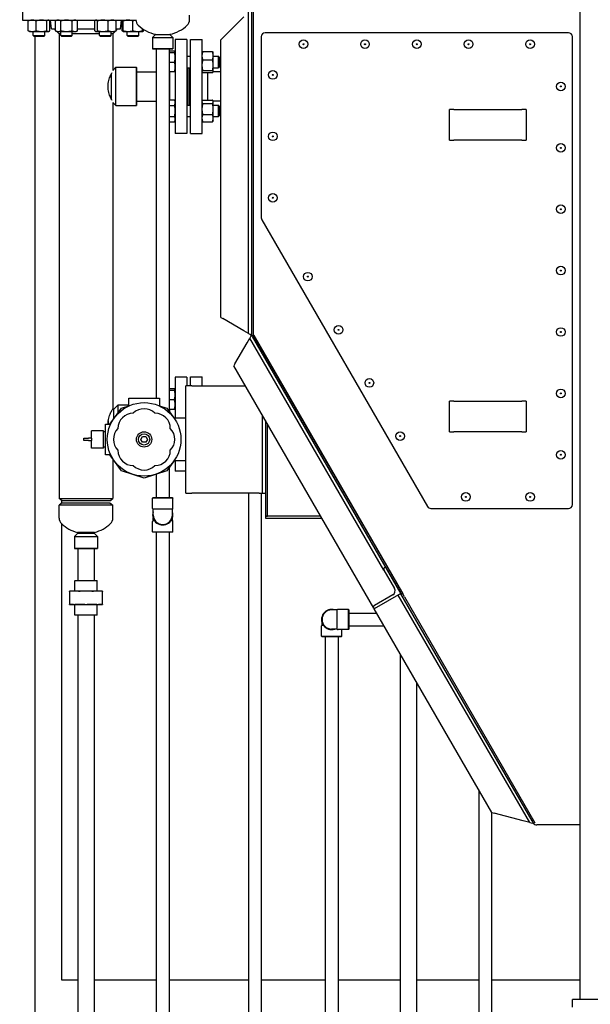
# Model space of a CAD drawing. Header units: inches. Extents: x 24 to 1128, y -69 to 748.
# Tile 106 of 256: x 112 to 149, y 266 to 330. Entities that reach past the tile are written whole.
import ezdxf

# ---------------------------------------------------------------- set-up
doc = ezdxf.new("R2010")
doc.units = ezdxf.units.IN
doc.header["$LTSCALE"] = 32
doc.header["$MEASUREMENT"] = 0
doc.layers.add('Dimension (ANSI)', color=7, linetype='Continuous', lineweight=25)
doc.layers.add('Visible (ANSI)', color=7, linetype='Continuous', lineweight=30)
doc.styles.add('Note Text (ANSI)', font='tahoma.ttf')
doc.dimstyles.new('SB Fraction-16 (ANSI)', dxfattribs={"dimscale": 32, "dimtxt": 0.125, "dimasz": 0.098425, "dimexe": 0.125, "dimexo": 0.0625, "dimgap": 0.031496, "dimtad": 0, "dimtih": 1, "dimtoh": 1, "dimdec": 4, "dimrnd": 1e-08, "dimzin": 0, "dimdsep": 46, "dimlunit": 5, "dimtxsty": 'Note Text (ANSI)', "dimcen": 0.09, "dimdle": 0.393701, "dimclrd": 256, "dimclre": 256, "dimclrt": 256, "dimadec": 0, "dimazin": 3, "dimtfac": 0.96, "dimtofl": 0, "dimtmove": 0, "dimatfit": 3, "dimfxl": 1, "dimfrac": 2, "dimtolj": 1, "dimtzin": 12, "dimlwd": -1, "dimlwe": -1, "dimarcsym": 0})

# ---------------------------------------------------------------- blocks, each defined once
blk = doc.blocks.new('*D15')
at = {"layer": 'Defpoints', "color": 0, "transparency": 16777216}
for p in [(159.29, 460.484), (67.957, 170.772), (125.165, 170.772)]:
    blk.add_point(p, dxfattribs=at)
at = {"layer": 'Dimension (ANSI)', "transparency": 16777216}
for p, q in [((157.29, 460.484), (63.957, 460.484)), ((67.957, 457.334), (67.957, 323.161)), ((67.957, 173.922), (67.957, 316.095)), ((123.165, 170.772), (63.957, 170.772))]:
    blk.add_line(p, q, dxfattribs=at)
for points in [[(67.432, 457.334), (68.482, 457.334), (67.957, 460.484)], [(67.432, 173.922), (68.482, 173.922), (67.957, 170.772)]]:
    blk.add_solid(points, dxfattribs=at)
at = {"layer": 'Dimension (ANSI)', "transparency": 16777216, "insert": (55.77, 322.153), "char_height": 4, "attachment_point": 1, "style": 'Note Text (ANSI)'}
blk.add_mtext('\\A1;289 11/16', dxfattribs=at)

msp = doc.modelspace()

# ---------------------------------------------------------------- linework, layer by layer
at = {"layer": 'Visible (ANSI)'}
for p, q in [((111.86111, 330.92367), (111.86111, 329.86367)), ((126.77037, 330.54617), (126.77037, 309.29617)), ((126.90537, 309.29617), (126.90537, 330.54617)), ((126.90537, 309.29617), (126.90537, 330.54617)), ((148.16537, 266.04617), (148.16537, 330.54617)), ((111.86111, 329.86367), (119.23693, 329.86367)), ((112.23097, 329.17476), (112.23097, 329.81858)), ((112.30307, 329.86367), (112.28102, 329.85339)), ((112.74128, 329.17476), (112.74128, 329.81858)), ((113.43838, 329.17476), (113.43838, 329.81858)), ((113.55307, 329.86367), (113.57512, 329.85339)), ((113.62516, 329.17476), (113.62516, 329.81858)), ((113.7461, 329.29367), (113.67611, 329.86367)), ((114.09443, 329.86367), (113.99774, 329.81858)), ((113.99774, 329.17476), (113.99774, 329.81858)), ((114.35858, 329.17476), (114.35858, 329.81858)), ((115.08027, 329.17476), (115.08027, 329.81858)), ((115.34443, 329.86367), (115.44111, 329.81858)), ((115.44111, 329.17476), (115.44111, 329.81858)), ((116.55569, 329.17476), (116.55569, 329.81858)), ((116.62779, 329.86367), (116.60574, 329.85339)), ((116.74248, 329.17476), (116.74248, 329.81858)), ((117.43958, 329.17476), (117.43958, 329.81858)), ((117.87779, 329.86367), (117.89984, 329.85339)), ((117.94989, 329.17476), (117.94989, 329.81858)), ((118.22612, 329.29367), (118.29611, 329.86367)), ((118.34705, 329.17476), (118.34705, 329.81858)), ((118.41915, 329.86367), (118.3971, 329.85339)), ((118.41915, 329.17476), (118.41915, 329.81858)), ((119.04415, 329.17476), (119.04415, 329.81858)), ((122.73574, 329.89808), (122.73574, 330.19618)), ((124.89537, 328.71277), (126.27037, 330.08777)), ((126.58287, 309.44602), (126.58287, 330.40027)), ((113.7461, 329.29367), (113.99774, 329.29367)), ((113.99774, 329.21954), (113.92361, 329.29367)), ((114.09443, 329.12967), (113.99774, 329.17476)), ((115.34443, 329.12967), (115.44111, 329.17476)), ((115.44111, 329.29367), (116.55569, 329.29367)), ((117.94989, 329.29367), (118.22612, 329.29367)), ((117.94989, 329.19495), (118.04861, 329.29367)), ((119.66915, 329.17476), (119.66915, 329.30972)), ((119.74125, 329.17476), (119.74125, 329.26181)), ((112.30307, 329.12967), (112.28102, 329.13995)), ((112.30307, 329.12967), (112.48613, 329.12967)), ((112.48613, 329.12967), (113.08983, 329.12967)), ((112.55307, 328.86117), (112.55307, 329.12967)), ((112.55307, 328.86117), (113.30307, 328.86117)), ((112.61557, 328.79867), (112.55307, 328.86117)), ((113.24057, 328.79867), (112.61557, 328.79867)), ((112.66537, 328.79867), (112.66537, 245.0542)), ((113.08983, 329.12967), (113.53177, 329.12967)), ((113.24057, 328.79867), (113.30307, 328.86117)), ((113.30307, 328.86117), (113.30307, 329.12967)), ((113.53177, 329.12967), (113.55307, 329.12967)), ((113.55307, 329.12967), (113.57512, 329.13995)), ((114.23611, 328.98117), (114.08165, 329.13563)), ((114.09443, 329.12967), (114.17816, 329.12967)), ((114.17816, 329.12967), (114.71943, 329.12967)), ((114.23611, 328.98117), (114.23611, 298.69657)), ((114.34443, 328.98117), (114.23611, 328.98117)), ((114.34443, 328.86117), (114.34443, 329.12967)), ((114.34443, 328.86117), (115.09443, 328.86117)), ((114.40693, 328.79867), (114.34443, 328.86117)), ((115.03193, 328.79867), (114.40693, 328.79867)), ((114.71943, 329.12967), (115.26069, 329.12967)), ((115.03193, 328.79867), (115.09443, 328.86117)), ((115.09443, 328.86117), (115.09443, 329.12967)), ((116.87779, 328.98117), (115.09443, 328.98117)), ((115.26069, 329.12967), (115.34443, 329.12967)), ((116.62779, 329.12967), (116.60574, 329.13995)), ((116.62779, 329.12967), (116.64909, 329.12967)), ((116.64909, 329.12967), (117.09103, 329.12967)), ((116.87779, 328.86117), (116.87779, 329.12967)), ((116.87779, 328.86117), (117.62779, 328.86117)), ((116.94029, 328.79867), (116.87779, 328.86117)), ((117.56529, 328.79867), (116.94029, 328.79867)), ((117.09103, 329.12967), (117.69473, 329.12967)), ((117.56529, 328.79867), (117.62779, 328.86117)), ((117.62779, 328.86117), (117.62779, 329.12967)), ((117.73611, 328.98117), (117.62779, 328.98117)), ((117.69473, 329.12967), (117.87779, 329.12967)), ((117.73611, 328.98117), (117.89057, 329.13563)), ((117.73611, 328.98117), (117.73611, 326.59304)), ((117.87779, 329.12967), (117.89984, 329.13995)), ((118.41915, 329.12967), (118.3971, 329.13995)), ((118.41915, 329.12967), (118.73165, 329.12967)), ((118.66915, 328.86117), (118.66915, 329.12967)), ((118.66915, 328.86117), (119.41915, 328.86117)), ((118.73165, 328.79867), (118.66915, 328.86117)), ((118.73165, 329.12967), (119.35665, 329.12967)), ((119.35665, 328.79867), (118.73165, 328.79867)), ((119.35665, 329.12967), (119.66915, 329.12967)), ((119.35665, 328.79867), (119.41915, 328.86117)), ((119.41915, 328.86117), (119.41915, 329.12967)), ((119.66915, 329.12967), (119.6912, 329.13995)), ((120.51699, 328.92717), (120.32949, 328.73967)), ((120.32949, 328.73967), (121.64199, 328.73967)), ((120.32949, 328.73967), (120.32949, 328.00529)), ((120.51699, 328.94664), (120.51699, 328.92717)), ((120.51699, 328.92717), (121.45449, 328.92717)), ((121.45449, 328.94664), (121.45449, 328.92717)), ((121.45449, 328.92717), (121.64199, 328.73967)), ((121.64199, 328.73967), (121.64199, 328.00529)), ((121.80111, 328.60617), (121.80111, 322.48617)), ((122.55111, 328.60617), (121.80111, 328.60617)), ((122.55111, 328.60617), (122.55111, 322.48617)), ((122.79611, 322.48617), (122.79611, 328.60617)), ((122.79611, 328.60617), (123.54611, 328.60617)), ((123.54611, 322.48617), (123.54611, 328.60617)), ((124.89537, 328.71277), (124.77037, 328.58777)), ((124.77037, 310.49247), (124.77037, 328.58777)), ((127.40537, 328.79617), (127.40537, 316.98207)), ((147.41537, 329.04617), (127.65537, 329.04617)), ((147.66537, 298.29617), (147.66537, 328.79617)), ((120.32949, 328.00529), (121.64199, 328.00529)), ((120.34512, 327.98967), (120.32949, 328.00529)), ((121.62637, 327.98967), (120.34512, 327.98967)), ((120.56611, 327.98967), (120.56611, 305.22617)), ((121.40611, 327.98967), (121.40611, 304.37549)), ((121.62637, 327.98967), (121.64199, 328.00529)), ((121.40611, 327.85885), (121.75602, 327.85885)), ((121.40611, 327.76216), (121.75602, 327.76216)), ((121.80111, 327.76216), (121.75602, 327.85885)), ((122.55111, 327.51216), (122.79611, 327.51216)), ((123.54611, 327.77288), (123.54635, 327.7734)), ((123.58619, 327.81864), (124.23002, 327.81864)), ((123.58619, 327.2722), (124.23002, 327.2722)), ((124.27511, 327.76216), (124.26987, 327.7734)), ((124.27511, 327.54542), (124.27511, 327.76216)), ((124.27511, 326.93146), (124.27511, 327.54542)), ((124.27511, 327.51216), (124.60861, 327.51216)), ((124.60861, 326.76216), (124.60861, 327.51216)), ((124.67111, 327.44966), (124.60861, 327.51216)), ((124.67111, 327.44966), (124.67111, 326.82466)), ((117.73611, 326.59304), (117.93923, 326.79617)), ((117.93923, 324.29617), (117.93923, 326.79617)), ((117.93923, 326.79617), (119.26736, 326.79617)), ((119.26736, 324.29617), (119.26736, 326.79617)), ((119.28298, 326.78054), (119.26736, 326.79617)), ((119.28298, 326.78054), (119.28298, 324.31179)), ((121.40611, 327.13716), (121.75602, 327.13716)), ((122.55111, 326.76216), (122.79611, 326.76216)), ((122.61111, 324.33018), (122.61111, 326.76216)), ((122.73111, 324.33018), (122.73111, 326.76216)), ((122.73611, 324.33018), (122.73611, 326.76216)), ((124.27511, 326.5232), (124.27511, 326.93146)), ((124.27511, 326.76216), (124.60861, 326.76216)), ((124.67111, 326.82466), (124.60861, 326.76216)), ((117.65798, 324.69021), (117.65798, 326.40213)), ((119.28298, 326.49617), (120.56611, 326.49617)), ((121.40611, 326.51216), (121.75602, 326.51216)), ((121.40611, 326.49617), (121.42111, 326.49617)), ((121.42111, 326.51216), (121.42111, 324.67687)), ((123.54611, 326.50144), (123.54635, 326.50092)), ((123.58619, 326.59072), (124.23002, 326.59072)), ((123.58619, 326.45568), (124.23002, 326.45568)), ((123.92611, 324.66412), (123.92611, 326.45568)), ((124.77037, 326.49617), (124.26743, 326.49617)), ((124.27511, 326.51216), (124.26987, 326.50092)), ((124.27511, 326.51216), (124.27511, 326.5232)), ((121.40611, 324.67687), (121.75602, 324.67687)), ((121.80111, 324.58018), (121.75602, 324.67687)), ((117.73611, 324.49929), (117.93923, 324.29617)), ((117.73611, 324.49929), (117.73611, 304.54617)), ((117.93923, 324.29617), (119.26736, 324.29617)), ((119.28298, 324.31179), (119.26736, 324.29617)), ((119.28298, 324.59617), (120.56611, 324.59617)), ((121.40611, 324.31602), (121.75602, 324.31602)), ((122.55111, 324.33018), (122.79611, 324.33018)), ((123.54611, 324.5909), (123.5583, 324.61705)), ((123.58619, 324.66412), (124.23002, 324.66412)), ((123.58619, 324.4266), (124.23002, 324.4266)), ((124.27511, 324.58018), (124.25791, 324.61705)), ((124.77037, 324.59617), (124.26765, 324.59617)), ((124.27511, 324.54536), (124.27511, 324.58018)), ((124.27511, 324.07213), (124.27511, 324.54536)), ((124.27511, 324.33018), (124.60861, 324.33018)), ((124.27511, 323.48195), (124.27511, 324.07213)), ((124.60861, 323.58018), (124.60861, 324.33018)), ((124.67111, 324.26768), (124.60861, 324.33018)), ((124.67111, 324.26768), (124.67111, 323.64268)), ((139.66537, 322.04617), (139.66537, 324.04617)), ((139.95612, 324.04617), (139.66537, 324.04617)), ((139.95612, 324.04617), (144.37462, 324.04617)), ((144.66537, 324.04617), (144.37462, 324.04617)), ((144.66537, 324.04617), (144.66537, 322.04617)), ((121.40611, 323.59434), (121.75602, 323.59434)), ((122.55111, 323.58018), (122.79611, 323.58018)), ((123.58619, 323.71766), (124.23002, 323.71766)), ((124.27511, 323.58018), (124.60861, 323.58018)), ((124.27511, 323.33018), (124.27511, 323.48195)), ((124.67111, 323.64268), (124.60861, 323.58018)), ((121.40611, 323.23349), (121.75602, 323.23349)), ((121.80111, 323.33018), (121.75602, 323.23349)), ((123.54611, 323.31946), (123.5583, 323.29331)), ((123.58619, 323.24624), (124.23002, 323.24624)), ((124.27511, 323.33018), (124.25791, 323.29331)), ((122.55111, 322.48617), (121.80111, 322.48617)), ((122.79611, 322.48617), (123.54611, 322.48617)), ((139.66537, 322.04617), (139.95612, 322.04617)), ((144.37462, 322.04617), (139.95612, 322.04617)), ((144.37462, 322.04617), (144.66537, 322.04617)), ((127.43886, 316.85707), (138.22718, 298.17117)), ((124.77037, 310.49247), (124.89537, 310.4203)), ((126.27037, 309.62644), (124.89537, 310.4203)), ((126.58287, 309.44602), (126.27037, 309.62644)), ((126.58287, 309.44602), (126.70787, 309.37385)), ((126.73429, 309.27527), (126.66212, 309.15027)), ((126.77037, 309.33777), (126.70787, 309.37385)), ((126.73429, 309.27527), (126.77037, 309.33777)), ((126.90537, 309.29617), (126.77037, 309.29617)), ((126.81471, 309.26098), (126.79439, 309.29617)), ((126.93162, 309.32848), (126.81471, 309.26098)), ((126.90537, 309.29617), (136.61826, 292.47295)), ((136.6512, 292.49367), (126.93162, 309.32848)), ((125.68784, 307.46277), (126.48169, 308.83777)), ((126.48169, 308.83777), (126.66212, 309.15027)), ((135.39252, 294.02877), (126.66212, 309.15027)), ((126.81471, 309.26098), (136.49532, 292.49367)), ((125.68784, 307.46277), (125.61567, 307.33777)), ((134.7291, 291.55285), (125.61567, 307.33777)), ((121.80111, 306.60617), (121.80111, 303.95117)), ((122.55111, 306.60617), (121.80111, 306.60617)), ((122.55111, 306.60617), (122.55111, 306.04617)), ((122.79611, 306.04617), (122.79611, 306.61501)), ((122.79611, 306.61501), (123.54611, 306.61501)), ((123.54611, 306.04617), (123.54611, 306.61501)), ((121.40611, 305.86769), (121.75102, 305.86769)), ((121.40611, 305.76216), (121.75102, 305.76216)), ((121.79611, 305.771), (121.75102, 305.86769)), ((121.79611, 305.76216), (121.79611, 305.771)), ((121.79611, 305.44966), (121.79611, 305.76216)), ((121.79611, 304.82466), (121.79611, 305.44966)), ((122.8805, 306.04617), (122.48275, 306.04617)), ((122.48275, 299.04617), (122.48275, 306.04617)), ((122.8805, 306.04617), (126.36137, 306.04617)), ((117.79861, 304.51492), (118.07986, 304.79617)), ((118.07986, 304.29355), (118.07986, 304.79617)), ((118.07986, 304.79617), (118.77275, 304.79617)), ((118.77275, 305.22617), (120.77275, 305.22617)), ((118.77275, 304.74125), (118.77275, 305.22617)), ((120.77275, 305.22617), (120.77275, 304.74125)), ((121.40611, 305.13716), (121.75102, 305.13716)), ((121.79611, 304.92056), (121.80111, 304.92117)), ((121.79611, 304.51216), (121.79611, 304.82466)), ((139.66537, 303.04617), (139.66537, 305.04617)), ((139.95612, 305.04617), (139.66537, 305.04617)), ((139.95612, 305.04617), (144.37462, 305.04617)), ((144.66537, 305.04617), (144.37462, 305.04617)), ((144.66537, 305.04617), (144.66537, 303.04617)), ((117.71844, 304.51492), (117.79861, 304.51492)), ((117.79861, 303.90644), (117.79861, 304.51492)), ((117.83381, 303.95489), (118.29153, 304.58489)), ((118.29153, 304.58489), (118.77275, 304.74125)), ((120.77275, 304.74125), (121.25397, 304.58489)), ((121.25397, 304.58489), (121.71169, 303.95489)), ((121.40611, 304.51216), (121.75102, 304.51216)), ((121.40611, 304.42431), (121.42111, 304.42431)), ((121.42111, 304.51216), (121.42111, 304.35484)), ((117.25275, 303.54617), (117.53686, 303.54617)), ((117.25275, 301.54617), (117.25275, 303.54617)), ((117.42361, 303.54617), (117.42361, 303.60867)), ((117.43923, 303.76769), (117.43923, 303.54617)), ((117.53686, 303.54617), (117.83381, 303.95489)), ((121.71169, 303.95489), (121.7144, 303.95117)), ((121.7144, 303.95117), (122.48275, 303.95117)), ((127.49125, 299.29617), (127.49125, 304.08917)), ((127.67025, 303.77913), (127.67025, 297.54617)), ((127.80475, 297.54617), (127.80475, 303.54617)), ((127.80475, 297.54617), (127.80475, 303.54617)), ((116.33775, 302.62467), (116.33775, 303.10867)), ((117.12775, 303.10867), (116.33775, 303.10867)), ((117.12775, 301.98367), (117.12775, 303.10867)), ((117.25275, 303.04617), (117.12775, 303.04617)), ((139.66537, 303.04617), (139.95612, 303.04617)), ((144.37462, 303.04617), (139.95612, 303.04617)), ((144.37462, 303.04617), (144.66537, 303.04617)), ((115.83775, 302.62467), (116.15025, 302.62467)), ((115.83775, 302.46767), (115.83775, 302.62467)), ((116.15025, 302.46767), (115.83775, 302.46767)), ((116.33775, 302.62467), (116.15025, 302.62467)), ((116.15025, 302.46767), (116.33775, 302.46767)), ((116.33775, 302.62467), (116.33775, 302.54617)), ((116.33775, 302.54617), (116.33775, 302.46767)), ((116.33775, 301.98367), (116.33775, 302.46767)), ((119.55624, 302.54617), (119.6645, 302.73367)), ((119.6645, 302.35867), (119.55624, 302.54617)), ((119.6645, 302.73367), (119.881, 302.73367)), ((119.881, 302.35867), (119.6645, 302.35867)), ((119.881, 302.73367), (119.98926, 302.54617)), ((119.98926, 302.54617), (119.881, 302.35867)), ((117.12775, 301.98367), (116.33775, 301.98367)), ((117.25275, 302.04617), (117.12775, 302.04617)), ((117.53686, 301.54617), (117.25275, 301.54617)), ((117.83381, 301.13745), (117.53686, 301.54617)), ((117.73611, 301.27192), (117.73611, 298.69657)), ((118.29153, 300.50745), (117.83381, 301.13745)), ((121.71169, 301.13745), (121.25397, 300.50745)), ((121.7144, 301.14117), (121.71169, 301.13745)), ((122.48275, 301.14117), (121.7144, 301.14117)), ((121.80111, 301.14117), (121.80111, 300.48617)), ((119.03214, 300.26681), (118.29153, 300.50745)), ((121.25397, 300.50745), (120.51336, 300.26681)), ((121.40611, 300.71685), (121.40611, 298.75158)), ((122.48275, 300.48617), (121.80111, 300.48617)), ((119.77275, 300.02617), (119.03214, 300.26681)), ((120.51336, 300.26681), (119.77275, 300.02617)), ((120.56611, 300.28395), (120.56611, 298.75158)), ((122.48275, 299.04617), (122.8805, 299.04617)), ((127.2725, 299.04617), (122.8805, 299.04617)), ((126.56611, 299.04617), (126.56611, 245.0542)), ((127.2725, 299.04617), (127.49125, 299.04617)), ((127.40611, 299.04617), (127.40611, 245.0542)), ((127.49125, 299.04617), (127.49125, 299.29617)), ((127.49125, 299.04617), (127.67025, 299.04617)), ((114.23611, 298.69657), (117.73611, 298.69657)), ((114.43211, 298.54617), (114.23611, 298.69657)), ((114.43211, 298.42117), (114.23611, 298.27077)), ((114.41537, 298.40833), (114.41537, 298.55901)), ((117.54011, 298.54617), (114.43211, 298.54617)), ((114.43211, 298.42117), (117.54011, 298.42117)), ((117.54011, 298.54617), (117.73611, 298.69657)), ((117.54011, 298.42117), (117.73611, 298.27077)), ((120.36111, 298.75158), (120.32986, 298.72033)), ((121.64236, 298.72033), (120.32986, 298.72033)), ((120.32986, 298.04608), (120.32986, 298.72033)), ((120.36111, 298.75158), (121.61111, 298.75158)), ((121.61111, 298.75158), (121.64236, 298.72033)), ((121.64236, 298.04608), (121.64236, 298.72033)), ((117.73611, 298.27077), (114.23611, 298.27077)), ((114.23611, 297.42058), (114.23611, 298.27077)), ((117.73611, 297.42058), (117.73611, 298.27077)), ((121.61111, 297.99195), (120.36111, 297.99195)), ((120.36111, 297.62658), (120.36111, 297.99195)), ((121.61111, 297.62658), (121.61111, 297.99195)), ((138.44368, 298.04617), (147.41537, 298.04617)), ((120.32986, 296.53283), (120.32986, 297.20708)), ((120.36111, 297.2612), (120.36111, 297.42648)), ((120.36111, 297.2612), (120.43588, 297.2612)), ((121.53634, 297.2612), (121.61111, 297.2612)), ((121.61111, 297.2612), (121.61111, 297.42648)), ((121.64236, 296.53283), (121.64236, 297.20708)), ((131.26885, 297.54617), (127.67025, 297.54617)), ((127.67025, 297.54617), (127.67025, 297.41167)), ((127.67025, 297.54617), (127.80475, 297.54617)), ((127.67025, 297.41167), (131.34651, 297.41167)), ((131.26885, 297.54617), (127.80475, 297.54617)), ((114.41537, 267.29617), (114.41537, 297.03592)), ((116.54861, 296.49058), (115.42361, 296.49058)), ((115.45486, 296.49058), (115.45486, 296.42808)), ((116.51736, 296.49058), (116.51736, 296.42808)), ((120.32986, 296.53283), (121.64236, 296.53283)), ((120.36111, 296.50158), (120.32986, 296.53283)), ((121.61111, 296.50158), (120.36111, 296.50158)), ((120.56611, 296.50158), (120.56611, 245.0542)), ((121.40611, 296.50158), (121.40611, 245.0542)), ((121.61111, 296.50158), (121.64236, 296.53283)), ((115.45486, 296.42808), (115.23611, 296.20933)), ((115.23611, 296.20933), (116.73611, 296.20933)), ((115.23611, 296.20933), (115.23611, 295.4437)), ((115.45486, 296.42808), (116.51736, 296.42808)), ((116.51736, 296.42808), (116.73611, 296.20933)), ((116.73611, 296.20933), (116.73611, 295.4437)), ((115.23611, 295.4437), (116.73611, 295.4437)), ((115.25173, 295.42808), (115.23611, 295.4437)), ((116.72048, 295.42808), (115.25173, 295.42808)), ((115.46111, 295.42808), (115.46111, 293.35308)), ((116.51111, 295.42808), (116.51111, 293.35308)), ((116.72048, 295.42808), (116.73611, 295.4437)), ((135.39252, 294.02877), (136.08002, 292.83798)), ((135.43827, 294.19952), (135.4924, 294.23077)), ((135.4924, 294.23077), (136.4924, 292.49872)), ((115.27048, 293.35308), (115.25486, 293.33745)), ((116.71736, 293.33745), (115.25486, 293.33745)), ((115.25486, 292.66408), (115.25486, 293.33745)), ((115.27048, 293.35308), (116.70173, 293.35308)), ((116.70173, 293.35308), (116.71736, 293.33745)), ((116.71736, 292.66408), (116.71736, 293.33745)), ((115.22243, 292.66408), (114.90611, 292.66408)), ((114.90611, 292.64528), (114.90611, 291.81688)), ((115.98611, 292.66408), (115.22243, 292.66408)), ((116.74978, 292.66408), (115.98611, 292.66408)), ((117.06611, 292.66408), (116.74978, 292.66408)), ((117.06611, 291.81688), (117.06611, 292.64528)), ((136.4924, 292.49872), (134.76035, 291.49872)), ((135.96564, 292.4111), (134.77485, 291.7236)), ((144.88924, 277.57997), (136.33002, 292.40497)), ((145.04732, 277.68117), (136.49532, 292.49367)), ((136.49532, 292.49367), (136.6512, 292.49367)), ((136.7242, 292.28945), (136.61826, 292.47295)), ((136.7242, 292.28945), (145.23232, 277.55296)), ((114.90611, 291.79808), (115.22243, 291.79808)), ((115.22243, 291.79808), (115.98611, 291.79808)), ((115.25361, 291.76808), (115.22361, 291.79808)), ((116.71861, 291.76808), (115.25361, 291.76808)), ((115.25361, 291.1187), (115.25361, 291.76808)), ((115.98611, 291.79808), (116.74978, 291.79808)), ((116.71861, 291.76808), (116.74861, 291.79808)), ((116.71861, 291.1187), (116.71861, 291.76808)), ((116.74978, 291.79808), (117.06611, 291.79808)), ((132.35148, 291.43702), (131.98611, 291.43702)), ((132.35148, 290.18702), (132.35148, 291.43702)), ((133.07986, 291.46827), (132.40561, 291.46827)), ((133.07986, 290.15577), (133.07986, 291.46827)), ((133.11111, 291.43702), (133.07986, 291.46827)), ((133.11111, 291.43702), (133.11111, 290.18702)), ((134.76035, 291.49872), (134.7291, 291.55285)), ((142.41332, 278.24339), (134.76035, 291.49872)), ((115.25361, 291.1187), (116.71861, 291.1187)), ((115.26923, 291.10308), (115.25361, 291.1187)), ((116.70298, 291.10308), (115.26923, 291.10308)), ((115.46111, 291.10308), (115.46111, 246.04487)), ((116.51111, 291.10308), (116.51111, 246.20677)), ((116.70298, 291.10308), (116.71861, 291.1187)), ((133.11111, 291.23202), (134.91433, 291.23202)), ((131.32986, 289.71827), (131.32986, 290.39252)), ((131.36111, 290.44664), (131.36111, 290.61192)), ((131.36111, 290.44664), (131.43588, 290.44664)), ((132.35148, 290.18702), (131.98611, 290.18702)), ((133.07986, 290.15577), (132.40561, 290.15577)), ((132.64236, 289.71827), (132.64236, 290.15577)), ((133.11111, 290.18702), (133.07986, 290.15577)), ((133.11111, 290.39202), (135.3993, 290.39202)), ((131.32986, 289.71827), (132.64236, 289.71827)), ((131.36111, 289.68702), (131.32986, 289.71827)), ((132.61111, 289.68702), (131.36111, 289.68702)), ((131.56611, 289.68702), (131.56611, 245.0542)), ((132.40611, 289.68702), (132.40611, 245.0542)), ((132.61111, 289.68702), (132.64236, 289.71827)), ((136.46111, 288.55292), (136.46111, 245.0542)), ((137.51111, 286.73426), (137.51111, 245.0542)), ((141.56611, 279.7108), (141.56611, 262.7867)), ((142.40611, 278.25587), (142.40611, 262.7867)), ((142.41332, 278.24339), (142.58407, 278.19763)), ((144.46236, 277.69435), (142.58407, 278.19763)), ((144.88924, 277.57997), (144.46236, 277.69435)), ((144.88924, 277.57997), (145.05999, 277.53421)), ((145.1583, 277.68117), (145.04732, 277.68117)), ((145.12237, 277.55117), (145.04732, 277.68117)), ((145.14537, 277.51134), (145.04732, 277.68117)), ((145.14537, 277.51134), (145.05999, 277.53421)), ((148.16537, 277.42117), (145.34754, 277.42117)), ((115.46111, 267.29617), (114.41537, 267.29617)), ((120.56611, 267.29617), (116.51111, 267.29617)), ((126.56611, 267.29617), (121.40611, 267.29617)), ((131.56611, 267.29617), (127.40611, 267.29617)), ((136.46111, 267.29617), (132.40611, 267.29617)), ((141.56611, 267.29617), (137.51111, 267.29617)), ((148.16537, 267.29617), (142.40611, 267.29617)), ((147.66537, 265.54617), (147.66537, 266.04617)), ((152.66537, 266.04617), (147.66537, 266.04617))]:
    msp.add_line(p, q, dxfattribs=at)
for centre, radius in [((130.16037, 328.29617), 0.28125), ((134.16037, 328.29617), 0.28125), ((137.53537, 328.29617), 0.28125), ((140.91037, 328.29617), 0.28125), ((144.91037, 328.29617), 0.28125), ((130.16037, 328.29617), 0.03125), ((134.16037, 328.29617), 0.03125), ((137.53537, 328.29617), 0.03125), ((140.91037, 328.29617), 0.03125), ((144.91037, 328.29617), 0.03125), ((128.15537, 326.29617), 0.28125), ((128.15537, 326.29617), 0.03125), ((146.91537, 325.54617), 0.28125), ((146.91537, 325.54617), 0.03125), ((128.15537, 322.29617), 0.28125), ((128.15537, 322.29617), 0.03125), ((146.91537, 321.54617), 0.28125), ((146.91537, 321.54617), 0.03125), ((128.15537, 318.29617), 0.28125), ((128.15537, 318.29617), 0.03125), ((146.91537, 317.54617), 0.28125), ((146.91537, 317.54617), 0.03125), ((146.91537, 313.54617), 0.28125), ((130.44386, 313.15226), 0.28125), ((130.44386, 313.15226), 0.03125), ((146.91537, 313.54617), 0.03125), ((132.44386, 309.68816), 0.28125), ((132.44386, 309.68816), 0.03125), ((146.91537, 309.54617), 0.28125), ((146.91537, 309.54617), 0.03125), ((134.44386, 306.22406), 0.28125), ((134.44386, 306.22406), 0.03125), ((146.91537, 305.54617), 0.28125), ((146.91537, 305.54617), 0.03125), ((119.77275, 302.54617), 2.39666), ((119.77275, 302.54617), 0.5), ((119.77275, 302.54617), 0.36775), ((136.44386, 302.75996), 0.28125), ((136.44386, 302.75996), 0.03125), ((146.91537, 301.54617), 0.28125), ((146.91537, 301.54617), 0.03125), ((140.73236, 298.79617), 0.28125), ((144.91537, 298.79617), 0.28125), ((140.73236, 298.79617), 0.03125), ((144.91537, 298.79617), 0.03125)]:
    msp.add_circle(centre, radius, dxfattribs=at)
for centre, radius, start, end in [((119.73574, 329.89808), 0.5, 180, 226.444163), ((122.23574, 329.89808), 0.5, 313.555837, 0), ((120.98574, 331.21273), 2.31406, 226.444163, 258.3129577), ((120.98574, 331.21273), 2.31406, 281.6870423, 313.555837), ((127.65537, 328.79617), 0.25, 90, 180), ((147.41537, 328.79617), 0.25, 0, 90), ((127.65537, 316.98207), 0.25, 180, 210), ((119.06564, 303.25328), 1, 90, 180), ((119.77275, 303.54617), 1, 45, 135), ((120.47986, 303.25328), 1, 0, 90), ((118.77275, 302.54617), 1, 135, 225), ((120.77275, 302.54617), 1, 315, 45), ((119.06564, 301.83906), 1, 180, 270), ((120.47986, 301.83906), 1, 270, 0), ((119.77275, 301.54617), 1, 225, 315), ((120.39236, 298.04608), 0.0625, 180, 240), ((120.98611, 297.62658), 0.65625, 162.2472098, 17.7527902), ((121.57986, 298.04608), 0.0625, 300, 0), ((138.44368, 298.29617), 0.25, 210, 270), ((147.41537, 298.29617), 0.25, 270, 0), ((114.73611, 297.42058), 0.5, 180, 226.444163), ((117.23611, 297.42058), 0.5, 313.555837, 0), ((120.39236, 297.20708), 0.0625, 120, 180), ((120.98611, 297.62658), 0.625, 180, 0), ((121.57986, 297.20708), 0.0625, 0, 60), ((115.98611, 298.73523), 2.31406, 226.444163, 255.931663), ((115.98611, 298.73523), 2.31406, 284.068337, 313.555837), ((135.50077, 294.09127), 0.125, 120, 210), ((135.80939, 292.68173), 0.3125, 300, 30), ((131.98611, 290.81202), 0.65625, 72.2472098, 287.7527902), ((131.98611, 290.81202), 0.625, 90, 270), ((132.40561, 291.40577), 0.0625, 90, 150), ((134.83735, 291.61535), 0.125, 120, 210), ((131.39236, 290.39252), 0.0625, 120, 180), ((132.40561, 290.21827), 0.0625, 210, 270), ((145.34754, 277.68117), 0.26, 210, 270)]:
    msp.add_arc(centre, radius, start, end, dxfattribs=at)
for points, weights in [([(112.48613, 329.86367), (112.36771, 329.86367), (112.23097, 329.81858)], [1, 1.0379548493, 1]), ([(112.23097, 329.81858), (112.25736, 329.84236), (112.28102, 329.85339)], [1, 1.01965956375, 1.01895290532]), ([(112.74128, 329.81858), (112.60454, 329.86367), (112.48613, 329.86367)], [1, 1.0379548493, 1]), ([(113.08983, 329.86367), (112.92807, 329.86367), (112.74128, 329.81858)], [1, 1.0379548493, 1]), ([(113.43838, 329.81858), (113.25159, 329.86367), (113.08983, 329.86367)], [1, 1.0379548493, 1]), ([(113.53177, 329.86367), (113.48843, 329.86367), (113.43838, 329.81858)], [1, 1.0379548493, 1]), ([(113.62516, 329.81858), (113.57512, 329.86367), (113.53177, 329.86367)], [1, 1.0379548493, 1]), ([(114.17816, 329.86367), (114.09443, 329.86367), (113.99774, 329.81858)], [1, 1.0379548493, 1]), ([(114.35858, 329.81858), (114.26189, 329.86367), (114.17816, 329.86367)], [1, 1.0379548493, 1]), ([(114.71943, 329.86367), (114.55196, 329.86367), (114.35858, 329.81858)], [1, 1.0379548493, 1]), ([(115.08027, 329.81858), (114.88689, 329.86367), (114.71943, 329.86367)], [1, 1.0379548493, 1]), ([(115.26069, 329.86367), (115.17696, 329.86367), (115.08027, 329.81858)], [1, 1.0379548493, 1]), ([(115.44111, 329.81858), (115.34443, 329.86367), (115.26069, 329.86367)], [1, 1.0379548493, 1]), ([(116.64909, 329.86367), (116.60574, 329.86367), (116.55569, 329.81858)], [1, 1.0379548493, 1]), ([(116.74248, 329.81858), (116.69243, 329.86367), (116.64909, 329.86367)], [1, 1.0379548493, 1]), ([(117.09103, 329.86367), (116.92927, 329.86367), (116.74248, 329.81858)], [1, 1.0379548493, 1]), ([(117.43958, 329.81858), (117.25279, 329.86367), (117.09103, 329.86367)], [1, 1.0379548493, 1]), ([(117.69473, 329.86367), (117.57631, 329.86367), (117.43958, 329.81858)], [1, 1.0379548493, 1]), ([(117.94989, 329.81858), (117.81315, 329.86367), (117.69473, 329.86367)], [1, 1.0379548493, 1]), ([(117.89984, 329.85339), (117.9235, 329.84236), (117.94989, 329.81858)], [1.01895290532, 1.01965956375, 1]), ([(118.34705, 329.81858), (118.37344, 329.84236), (118.3971, 329.85339)], [1, 1.01965956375, 1.01895290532]), ([(118.41915, 329.83966), (118.38427, 329.83085), (118.34705, 329.81858)], [1.01477953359, 1.01005189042, 1]), ([(118.41915, 329.81858), (118.41915, 329.86367), (118.41915, 329.86367)], [1, 1.0379548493, 1]), ([(118.73165, 329.86367), (118.58662, 329.86367), (118.41915, 329.81858)], [1, 1.0379548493, 1]), ([(119.04415, 329.81858), (118.87668, 329.86367), (118.73165, 329.86367)], [1, 1.0379548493, 1]), ([(119.23746, 329.85669), (119.14661, 329.84617), (119.04415, 329.81858)], [1.01817354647, 1.02288325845, 1]), ([(112.28102, 329.13995), (112.25736, 329.15098), (112.23097, 329.17476)], [1.01895290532, 1.01965956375, 1]), ([(112.23097, 329.17476), (112.36771, 329.12967), (112.48613, 329.12967)], [1, 1.0379548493, 1]), ([(112.48613, 329.12967), (112.60454, 329.12967), (112.74128, 329.17476)], [1, 1.0379548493, 1]), ([(112.74128, 329.17476), (112.92807, 329.12967), (113.08983, 329.12967)], [1, 1.0379548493, 1]), ([(113.08983, 329.12967), (113.25159, 329.12967), (113.43838, 329.17476)], [1, 1.0379548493, 1]), ([(113.43838, 329.17476), (113.48843, 329.12967), (113.53177, 329.12967)], [1, 1.0379548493, 1]), ([(113.53177, 329.12967), (113.57512, 329.12967), (113.62516, 329.17476)], [1, 1.0379548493, 1]), ([(113.99774, 329.17476), (114.09443, 329.12967), (114.17816, 329.12967)], [1, 1.0379548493, 1]), ([(114.17816, 329.12967), (114.26189, 329.12967), (114.35858, 329.17476)], [1, 1.0379548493, 1]), ([(114.35858, 329.17476), (114.55196, 329.12967), (114.71943, 329.12967)], [1, 1.0379548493, 1]), ([(114.71943, 329.12967), (114.88689, 329.12967), (115.08027, 329.17476)], [1, 1.0379548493, 1]), ([(115.08027, 329.17476), (115.17696, 329.12967), (115.26069, 329.12967)], [1, 1.0379548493, 1]), ([(115.26069, 329.12967), (115.34443, 329.12967), (115.44111, 329.17476)], [1, 1.0379548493, 1]), ([(116.55569, 329.17476), (116.60574, 329.12967), (116.64909, 329.12967)], [1, 1.0379548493, 1]), ([(116.64909, 329.12967), (116.69243, 329.12967), (116.74248, 329.17476)], [1, 1.0379548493, 1]), ([(116.74248, 329.17476), (116.92927, 329.12967), (117.09103, 329.12967)], [1, 1.0379548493, 1]), ([(117.09103, 329.12967), (117.25279, 329.12967), (117.43958, 329.17476)], [1, 1.0379548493, 1]), ([(117.43958, 329.17476), (117.57631, 329.12967), (117.69473, 329.12967)], [1, 1.0379548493, 1]), ([(117.69473, 329.12967), (117.81315, 329.12967), (117.94989, 329.17476)], [1, 1.0379548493, 1]), ([(117.94989, 329.17476), (117.9235, 329.15098), (117.89984, 329.13995)], [1, 1.01965956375, 1.01895290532]), ([(118.34705, 329.17476), (118.38427, 329.16249), (118.41915, 329.15368)], [1, 1.01005189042, 1.01477953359]), ([(118.3971, 329.13995), (118.37344, 329.15098), (118.34705, 329.17476)], [1.01895290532, 1.01965956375, 1]), ([(118.41915, 329.17476), (118.58662, 329.12967), (118.73165, 329.12967)], [1, 1.0379548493, 1]), ([(118.41915, 329.12967), (118.41915, 329.12967), (118.41915, 329.17476)], [1, 1.0379548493, 1]), ([(118.73165, 329.12967), (118.87668, 329.12967), (119.04415, 329.17476)], [1, 1.0379548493, 1]), ([(119.04415, 329.17476), (119.21162, 329.12967), (119.35665, 329.12967)], [1, 1.0379548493, 1]), ([(119.35665, 329.12967), (119.50168, 329.12967), (119.66915, 329.17476)], [1, 1.0379548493, 1]), ([(119.66915, 329.13218), (119.70276, 329.14009), (119.74125, 329.17476)], [1.01375847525, 1.02892942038, 1]), ([(119.66915, 329.17476), (119.66915, 329.12967), (119.66915, 329.12967)], [1, 1.0379548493, 1]), ([(121.79083, 327.76216), (121.77979, 327.80787), (121.75602, 327.85885)], [1.01895290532, 1.01965956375, 1]), ([(121.75602, 327.76216), (121.80111, 327.76216), (121.80111, 327.76216)], [1, 1.0379548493, 1]), ([(121.80111, 327.44966), (121.80111, 327.59469), (121.75602, 327.76216)], [1, 1.0379548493, 1]), ([(121.75602, 327.13716), (121.80111, 327.30463), (121.80111, 327.44966)], [1, 1.0379548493, 1]), ([(123.58619, 327.81864), (123.55588, 327.72019), (123.54611, 327.63346)], [1, 1.02520879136, 1.01693131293]), ([(123.54611, 327.45739), (123.55588, 327.37066), (123.58619, 327.2722)], [1.01693131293, 1.02520879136, 1]), ([(123.58619, 327.2722), (123.55588, 327.14942), (123.54611, 327.04125)], [1, 1.02520879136, 1.01693131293]), ([(123.54635, 327.7734), (123.55623, 327.7946), (123.58619, 327.81864)], [1.01712621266, 1.02490458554, 1]), ([(124.27511, 327.54542), (124.27511, 327.67222), (124.23002, 327.81864)], [1, 1.0379548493, 1]), ([(124.23002, 327.81864), (124.25998, 327.7946), (124.26987, 327.7734)], [1, 1.02490458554, 1.01712621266]), ([(124.23002, 327.2722), (124.27511, 327.41862), (124.27511, 327.54542)], [1, 1.0379548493, 1]), ([(124.27511, 326.93146), (124.27511, 327.0896), (124.23002, 327.2722)], [1, 1.0379548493, 1]), ([(121.80111, 326.82466), (121.80111, 326.96969), (121.75602, 327.13716)], [1, 1.0379548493, 1]), ([(121.75602, 326.51216), (121.80111, 326.67963), (121.80111, 326.82466)], [1, 1.0379548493, 1]), ([(123.54611, 326.82167), (123.55588, 326.71351), (123.58619, 326.59072)], [1.01693131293, 1.02520879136, 1]), ([(124.23002, 326.59072), (124.27511, 326.77332), (124.27511, 326.93146)], [1, 1.0379548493, 1]), ([(121.80111, 326.51216), (121.80111, 326.51216), (121.75602, 326.51216)], [1, 1.0379548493, 1]), ([(123.58619, 326.59072), (123.55588, 326.56639), (123.54611, 326.54496)], [1, 1.02520879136, 1.01693131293]), ([(123.54611, 326.50144), (123.55588, 326.48001), (123.58619, 326.45568)], [1.01693131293, 1.02520879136, 1]), ([(124.27511, 326.5232), (124.27511, 326.55454), (124.23002, 326.59072)], [1, 1.0379548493, 1]), ([(124.23002, 326.45568), (124.27511, 326.49186), (124.27511, 326.5232)], [1, 1.0379548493, 1]), ([(121.80111, 324.49645), (121.80111, 324.58018), (121.75602, 324.67687)], [1, 1.0379548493, 1]), ([(121.75602, 324.31602), (121.80111, 324.41271), (121.80111, 324.49645)], [1, 1.0379548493, 1]), ([(121.80111, 323.95518), (121.80111, 324.12265), (121.75602, 324.31602)], [1, 1.0379548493, 1]), ([(123.58619, 324.66412), (123.55588, 324.62132), (123.54611, 324.58363)], [1, 1.02520879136, 1.01693131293]), ([(123.54611, 324.5071), (123.55588, 324.4694), (123.58619, 324.4266)], [1.01693131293, 1.02520879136, 1]), ([(123.58619, 324.4266), (123.55588, 324.29887), (123.54611, 324.18635)], [1, 1.02520879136, 1.01693131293]), ([(124.27511, 324.54536), (124.27511, 324.60048), (124.23002, 324.66412)], [1, 1.0379548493, 1]), ([(124.23002, 324.4266), (124.27511, 324.49024), (124.27511, 324.54536)], [1, 1.0379548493, 1]), ([(124.27511, 324.07213), (124.27511, 324.23664), (124.23002, 324.4266)], [1, 1.0379548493, 1]), ([(124.23002, 323.71766), (124.27511, 323.90762), (124.27511, 324.07213)], [1, 1.0379548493, 1]), ([(121.75602, 323.59434), (121.80111, 323.78771), (121.80111, 323.95518)], [1, 1.0379548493, 1]), ([(121.80111, 323.41391), (121.80111, 323.49765), (121.75602, 323.59434)], [1, 1.0379548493, 1]), ([(121.75602, 323.23349), (121.80111, 323.33018), (121.80111, 323.41391)], [1, 1.0379548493, 1]), ([(123.54611, 323.95792), (123.55588, 323.8454), (123.58619, 323.71766)], [1.01693131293, 1.02520879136, 1]), ([(123.58619, 323.71766), (123.55588, 323.63272), (123.54611, 323.5579)], [1, 1.02520879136, 1.01693131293]), ([(123.54611, 323.406), (123.55588, 323.33118), (123.58619, 323.24624)], [1.01693131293, 1.02520879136, 1]), ([(124.27511, 323.48195), (124.27511, 323.59134), (124.23002, 323.71766)], [1, 1.0379548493, 1]), ([(124.23002, 323.24624), (124.27511, 323.37256), (124.27511, 323.48195)], [1, 1.0379548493, 1]), ([(123.58619, 323.24624), (123.5688, 323.27079), (123.5583, 323.29331)], [1, 1.01430807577, 1.01782854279]), ([(124.25791, 323.29331), (124.24742, 323.27079), (124.23002, 323.24624)], [1.01782854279, 1.01430807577, 1]), ([(121.78786, 305.76216), (121.77705, 305.81187), (121.75102, 305.86769)], [1.01862454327, 1.02156523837, 1]), ([(121.75102, 305.76216), (121.79611, 305.76216), (121.79611, 305.76216)], [1, 1.0379548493, 1]), ([(121.79611, 305.44966), (121.79611, 305.59469), (121.75102, 305.76216)], [1, 1.0379548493, 1]), ([(121.75102, 305.13716), (121.79611, 305.30463), (121.79611, 305.44966)], [1, 1.0379548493, 1]), ([(121.79611, 304.82466), (121.79611, 304.96969), (121.75102, 305.13716)], [1, 1.0379548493, 1]), ([(121.75102, 304.51216), (121.79611, 304.67963), (121.79611, 304.82466)], [1, 1.0379548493, 1]), ([(121.79611, 304.51216), (121.79611, 304.51216), (121.75102, 304.51216)], [1, 1.0379548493, 1]), ([(114.90611, 292.64528), (114.90611, 292.66408), (114.90611, 292.66408)], [1.06125151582, 1.04676875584, 1]), ([(115.22243, 292.66408), (115.08698, 292.66408), (114.94272, 292.64528)], [1, 1.04676875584, 1.06125151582]), ([(115.50215, 292.64528), (115.35789, 292.66408), (115.22243, 292.66408)], [1.06125151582, 1.04676875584, 1]), ([(115.98611, 292.66408), (115.79454, 292.66408), (115.59053, 292.64528)], [1, 1.04676875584, 1.06125151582]), ([(116.38168, 292.64528), (116.17767, 292.66408), (115.98611, 292.66408)], [1.06125151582, 1.04676875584, 1]), ([(116.74978, 292.66408), (116.61433, 292.66408), (116.47007, 292.64528)], [1, 1.04676875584, 1.06125151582]), ([(117.0295, 292.64528), (116.88524, 292.66408), (116.74978, 292.66408)], [1.06125151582, 1.04676875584, 1]), ([(117.06611, 292.66408), (117.06611, 292.66408), (117.06611, 292.64528)], [1, 1.04676875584, 1.06125151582]), ([(114.90611, 291.79808), (114.90611, 291.79808), (114.90611, 291.81688)], [1, 1.04676875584, 1.06125151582]), ([(114.94272, 291.81688), (115.08698, 291.79808), (115.22243, 291.79808)], [1.06125151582, 1.04676875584, 1]), ([(115.22243, 291.79808), (115.35789, 291.79808), (115.50215, 291.81688)], [1, 1.04676875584, 1.06125151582]), ([(115.59053, 291.81688), (115.79454, 291.79808), (115.98611, 291.79808)], [1.06125151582, 1.04676875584, 1]), ([(115.98611, 291.79808), (116.17767, 291.79808), (116.38168, 291.81688)], [1, 1.04676875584, 1.06125151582]), ([(116.47007, 291.81688), (116.61433, 291.79808), (116.74978, 291.79808)], [1.06125151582, 1.04676875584, 1]), ([(116.74978, 291.79808), (116.88524, 291.79808), (117.0295, 291.81688)], [1, 1.04676875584, 1.06125151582]), ([(117.06611, 291.81688), (117.06611, 291.79808), (117.06611, 291.79808)], [1.06125151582, 1.04676875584, 1])]:
    msp.add_rational_spline(points, weights, degree=2, dxfattribs=at)
for points, knots in [([(117.42225, 325.54617), (117.42225, 325.61088), (117.42675, 325.67708), (117.44441, 325.80757), (117.45753, 325.87186), (117.4894, 325.99435), (117.50813, 326.05268), (117.54724, 326.1603), (117.5676, 326.2096), (117.60608, 326.29673), (117.62567, 326.33779), (117.66055, 326.40762), (117.67605, 326.43714), (117.68923, 326.46167)], [0, 0, 0, 0, 0.49306892, 0.49306892, 0.98613784, 0.98613784, 1.47920675, 1.47920675, 1.97227567, 1.97227567, 2.46283434, 2.46283434, 2.9122209, 2.9122209, 2.9122209, 2.9122209]), ([(117.68923, 324.63067), (117.67605, 324.6552), (117.66055, 324.68472), (117.62567, 324.75455), (117.60608, 324.79561), (117.5676, 324.88274), (117.54724, 324.93204), (117.50813, 325.03966), (117.4894, 325.09799), (117.45753, 325.22048), (117.44441, 325.28477), (117.42675, 325.41526), (117.42225, 325.48146), (117.42225, 325.54617)], [12.82582046, 12.82582046, 12.82582046, 12.82582046, 13.27520702, 13.27520702, 13.76576568, 13.76576568, 14.2588346, 14.2588346, 14.75190352, 14.75190352, 15.24497244, 15.24497244, 15.73804135, 15.73804135, 15.73804135, 15.73804135]), ([(117.42225, 303.54617), (117.42225, 303.61088), (117.42675, 303.67708), (117.44441, 303.80757), (117.45753, 303.87186), (117.4894, 303.99435), (117.50813, 304.05268), (117.54724, 304.1603), (117.5676, 304.2096), (117.60608, 304.29673), (117.62567, 304.33779), (117.66208, 304.41068), (117.67888, 304.44251), (117.70672, 304.49405), (117.71777, 304.51379), (117.73247, 304.53985), (117.73611, 304.54617), (117.73611, 304.54617)], [0, 0, 0, 0, 0.49306892, 0.49306892, 0.98613784, 0.98613784, 1.47920675, 1.47920675, 1.97227567, 1.97227567, 2.46283434, 2.46283434, 2.953393, 2.953393, 3.44395167, 3.44395167, 3.93451034, 3.93451034, 3.93451034, 3.93451034]), ([(114.94272, 292.64528), (114.93098, 292.64375), (114.92168, 292.64299), (114.90957, 292.64299), (114.90611, 292.64375), (114.90611, 292.64528)], [0.405588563, 0.405588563, 0.405588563, 0.405588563, 0.526133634, 0.526133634, 0.646678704, 0.646678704, 0.646678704, 0.646678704]), ([(115.59053, 292.64528), (115.57393, 292.64375), (115.55731, 292.64299), (115.52808, 292.64299), (115.51389, 292.64375), (115.50215, 292.64528)], [0.405588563, 0.405588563, 0.405588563, 0.405588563, 0.526133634, 0.526133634, 0.646678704, 0.646678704, 0.646678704, 0.646678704]), ([(116.47007, 292.64528), (116.45833, 292.64375), (116.44413, 292.64299), (116.4149, 292.64299), (116.39829, 292.64375), (116.38168, 292.64528)], [0.405588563, 0.405588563, 0.405588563, 0.405588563, 0.526133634, 0.526133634, 0.646678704, 0.646678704, 0.646678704, 0.646678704]), ([(117.06611, 292.64528), (117.06611, 292.64375), (117.06265, 292.64299), (117.05054, 292.64299), (117.04124, 292.64375), (117.0295, 292.64528)], [0.405588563, 0.405588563, 0.405588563, 0.405588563, 0.526133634, 0.526133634, 0.646678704, 0.646678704, 0.646678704, 0.646678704]), ([(114.90611, 291.81688), (114.90611, 291.81841), (114.90957, 291.81916), (114.92168, 291.81916), (114.93098, 291.81841), (114.94272, 291.81688)], [1.30162193, 1.30162193, 1.30162193, 1.30162193, 1.422167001, 1.422167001, 1.542712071, 1.542712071, 1.542712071, 1.542712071]), ([(115.50215, 291.81688), (115.51389, 291.81841), (115.52808, 291.81916), (115.55731, 291.81916), (115.57393, 291.81841), (115.59053, 291.81688)], [1.30162193, 1.30162193, 1.30162193, 1.30162193, 1.422167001, 1.422167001, 1.542712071, 1.542712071, 1.542712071, 1.542712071]), ([(116.38168, 291.81688), (116.39829, 291.81841), (116.4149, 291.81916), (116.44413, 291.81916), (116.45833, 291.81841), (116.47007, 291.81688)], [1.30162193, 1.30162193, 1.30162193, 1.30162193, 1.422167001, 1.422167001, 1.542712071, 1.542712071, 1.542712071, 1.542712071]), ([(117.0295, 291.81688), (117.04124, 291.81841), (117.05054, 291.81916), (117.06265, 291.81916), (117.06611, 291.81841), (117.06611, 291.81688)], [1.30162193, 1.30162193, 1.30162193, 1.30162193, 1.422167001, 1.422167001, 1.542712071, 1.542712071, 1.542712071, 1.542712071])]:
    msp.add_open_spline(points, degree=3, knots=knots, dxfattribs=at)
for points in [[(120.4404, 297.26206), (120.4387, 297.26141), (120.43718, 297.2612), (120.43588, 297.2612)], [(121.53634, 297.2612), (121.53484, 297.2612), (121.53333, 297.26149), (121.53181, 297.26206)], [(131.4404, 290.4475), (131.4387, 290.44685), (131.43718, 290.44664), (131.43588, 290.44664)]]:
    msp.add_open_spline(points, degree=3, dxfattribs=at)

# ---------------------------------------------------------------- dimensions: what is measured, and where the dimension line sits
at = {"layer": 'Dimension (ANSI)'}
dim = msp.add_linear_dim(base=(67.95681, 170.77197), p1=(159.29037, 460.48367), p2=(125.16537, 170.77197), angle=270, dimstyle='SB Fraction-16 (ANSI)', override={"dimgap": 0.031496, "dimdec": 4, "dimtol": 0, "dimlim": 0, "dimtp": 0, "dimtm": 0, "dimtdec": 2, "dimatfit": 1}, dxfattribs=at)
dim.commit()
dim.dimension.update_dxf_attribs({"geometry": '*D15', "text_midpoint": (67.95681, 319.62782), "dimtype": 160})

doc.saveas('drawing.dxf')
